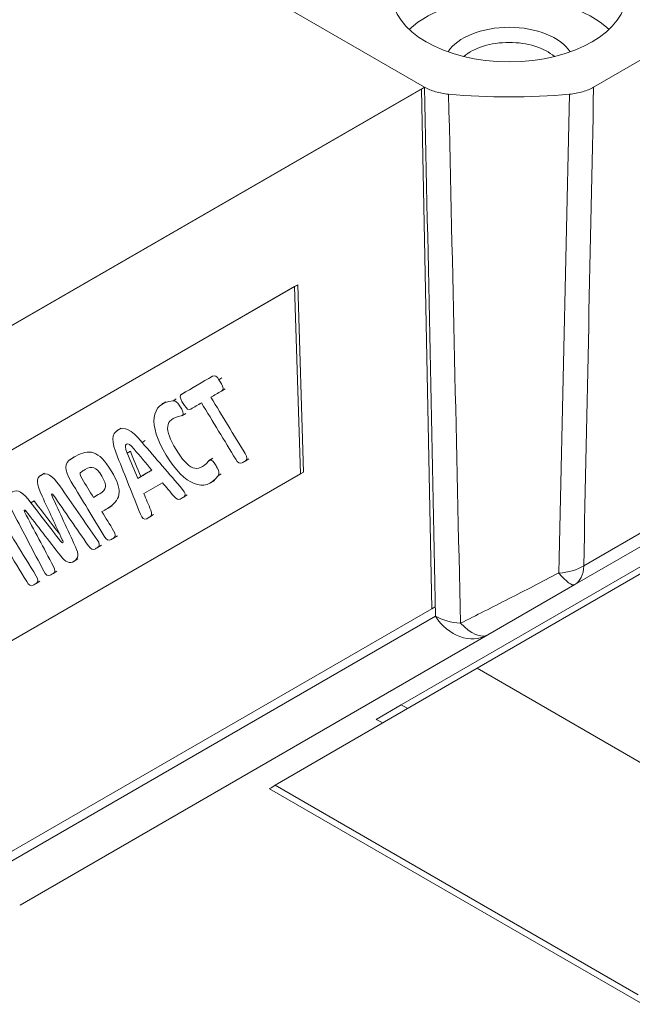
# Model space of a CAD drawing. Header units: millimetres. Extents: x 0 to 837, y 0 to 589.
# Tile 9 of 167: x 116 to 130, y 32 to 55. Entities that reach past the tile are written whole.
import ezdxf

# ---------------------------------------------------------------- set-up
doc = ezdxf.new("R2010")
doc.units = ezdxf.units.MM
doc.layers.add('1', color=7, linetype='Continuous', true_color=0xffffff)

msp = doc.modelspace()

# ---------------------------------------------------------------- linework, layer by layer
at = {"layer": '1', "color": 252, "linetype": 'Continuous', "lineweight": 18}
for p, q in [((67.307, 87.263), (125.642, 53.583)), ((163.165, 61.815), (129.098, 42.146)), ((129.532, 53.583), (131.476, 54.705)), ((125.103, 39.378), (132.067, 43.399)), ((129.098, 42.146), (127.1, 40.993)), ((127.1, 40.993), (116.332, 34.776)), ((124.528, 39.046), (125.103, 39.378)), ((124.528, 39.046), (124.679, 38.963))]:
    msp.add_line(p, q, dxfattribs=at)
at = {"layer": '1', "color": 18, "linetype": 'Continuous', "lineweight": 18}
for p, q in [((125.571, 53.539), (104.757, 41.537)), ((125.642, 53.583), (104.828, 41.581)), ((125.642, 53.583), (125.571, 53.539)), ((125.812, 41.588), (125.571, 53.539)), ((115.234, 35.489), (125.812, 41.588)), ((125.882, 41.631), (125.812, 41.588))]:
    msp.add_line(p, q, dxfattribs=at)
at = {"layer": '1', "color": 7, "linetype": 'Continuous', "lineweight": 18}
for p, q in [((122.723, 49.041), (110.605, 42.053)), ((122.652, 48.997), (110.606, 42.051)), ((122.652, 48.997), (122.723, 49.041)), ((122.785, 44.689), (122.652, 48.997)), ((122.856, 44.732), (122.723, 49.041)), ((112.766, 38.912), (122.785, 44.689)), ((122.785, 44.689), (122.856, 44.732))]:
    msp.add_line(p, q, dxfattribs=at)
at = {"layer": '1', "color": 5, "linetype": 'Continuous', "lineweight": 13}
for p, q in [((120.91, 46.855), (120.98, 46.899)), ((119.923, 46.417), (119.853, 46.374)), ((120.889, 44.649), (120.96, 44.693))]:
    msp.add_line(p, q, dxfattribs=at)
at = {"layer": '1', "color": 5, "linetype": 'Continuous', "lineweight": 18}
for p, q in [((120.965, 46.591), (121.053, 46.646)), ((120.131, 46.571), (120.042, 46.517)), ((119.687, 46.345), (119.598, 46.29)), ((120.056, 46.027), (120.145, 46.082)), ((118.659, 45.743), (118.57, 45.688)), ((119.141, 45.414), (119.212, 45.457)), ((117.582, 45.08), (117.494, 45.025)), ((118.8, 45.17), (118.871, 45.214)), ((120.768, 45.051), (120.679, 44.996)), ((121.511, 44.985), (121.6, 45.039)), ((116.896, 44.711), (116.808, 44.657)), ((119.04, 44.586), (119.111, 44.629)), ((120.718, 44.487), (120.806, 44.542)), ((117.063, 44.192), (117.094, 44.212)), ((118.021, 44.148), (118.092, 44.191)), ((120.092, 44.154), (120.18, 44.208)), ((116.585, 44.026), (116.656, 44.07)), ((118.358, 43.905), (118.446, 43.96)), ((116.433, 43.822), (116.466, 43.842)), ((119.318, 43.702), (119.407, 43.756)), ((118.484, 43.213), (118.572, 43.268)), ((118.117, 42.999), (118.205, 43.053)), ((117.571, 42.679), (117.66, 42.734)), ((117.092, 42.399), (117.18, 42.453)), ((116.702, 42.17), (116.79, 42.225))]:
    msp.add_line(p, q, dxfattribs=at)
at = {"layer": '1', "color": 252, "linetype": 'Continuous', "lineweight": 13}
for p, q in [((129.304, 42.576), (133.635, 45.076)), ((115.325, 35.321), (125.893, 41.422)), ((125.103, 39.378), (125.254, 39.295))]:
    msp.add_line(p, q, dxfattribs=at)
at = {"layer": '1', "color": 27, "linetype": 'Continuous', "lineweight": 18}
for p, q in [((132.858, 43.699), (126.852, 40.221)), ((126.852, 40.221), (122.207, 37.531)), ((126.852, 40.221), (132.858, 36.753)), ((122.073, 37.453), (130.661, 32.495))]:
    msp.add_line(p, q, dxfattribs=at)
at = {"layer": '1', "color": 27, "linetype": 'Continuous', "lineweight": 13}
msp.add_line((122.207, 37.531), (130.557, 32.71), dxfattribs=at)
at = {"layer": '1', "color": 252, "linetype": 'Continuous', "lineweight": 18}
msp.add_ellipse((127.587, 55.726), major_axis=(-2.7, 0), ratio=0.57735, dxfattribs=at)
for centre, major_axis, ratio, start_param, end_param in [((127.587, 54.093), (2.7, 0), 0.57735, 0.55135, 2.590243), ((127.587, 54.093), (1.5, 0), 0.57735, 0.356374, 2.785218), ((127.587, 53.889), (-1.25, 0), 0.57735, 3.727402, 5.697376), ((127.587, 58.584), (9.05, 0), 0.57735, 4.55794, 4.866838), ((115.349, 35.363), (-1.198, 0.334), 0.528281, 2.653615, 2.663841)]:
    msp.add_ellipse(centre, major_axis=major_axis, ratio=ratio, start_param=start_param, end_param=end_param, dxfattribs=at)
at = {"layer": '1', "color": 252, "linetype": 'Continuous', "lineweight": 13}
for centre, major_axis, ratio, start_param, end_param in [((128.598, 43.012), (1, -0.021), 0.603911, 4.85866, 5.509695), ((128.598, 43.012), (-0.5, 0.866), 0.57735, 3.141593, 3.892084), ((128.598, 43.012), (0.5, -0.866), 0.227911, 5.339282, 6.283185), ((126.6, 41.859), (1, 0.02), 0.603936, 3.915106, 4.568406), ((126.6, 41.859), (0.5, -0.866), 0.8305, 4.737069, 6.283185), ((126.6, 41.859), (0.5, -0.866), 0.464641, 5.184126, 6.283185)]:
    msp.add_ellipse(centre, major_axis=major_axis, ratio=ratio, start_param=start_param, end_param=end_param, dxfattribs=at)
at = {"layer": '1', "color": 27, "linetype": 'Continuous', "lineweight": 18}
msp.add_ellipse((122.573, 37.742), major_axis=(0.5, 0.289), ratio=0.000662, start_param=2.391483, end_param=3.141982, dxfattribs=at)
at = {"layer": '1', "color": 252, "linetype": 'Continuous', "lineweight": 13}
for points in [[(125.893, 41.422), (125.81, 45.475), (125.726, 49.529), (125.642, 53.583)], [(129.532, 53.583), (129.455, 49.913), (129.38, 46.244), (129.304, 42.576)], [(126.195, 53.421), (126.286, 49.366), (126.378, 45.312), (126.468, 41.258)], [(128.731, 42.412), (128.813, 46.081), (128.896, 49.751), (128.979, 53.421)]]:
    msp.add_open_spline(points, degree=3, dxfattribs=at)
at = {"layer": '1', "color": 252, "linetype": 'Continuous', "lineweight": 18}
for points in [[(125.642, 53.583), (125.679, 53.561), (125.759, 53.522), (125.849, 53.49), (125.943, 53.463), (126.04, 53.44), (126.142, 53.425), (126.195, 53.421)], [(128.979, 53.421), (129.031, 53.425), (129.133, 53.44), (129.231, 53.463), (129.325, 53.49), (129.415, 53.522), (129.494, 53.561), (129.532, 53.583)]]:
    msp.add_open_spline(points, degree=3, knots=[0, 0, 0, 0, 0.25, 0.5, 0.5, 0.75, 1, 1, 1, 1], dxfattribs=at)
at = {"layer": '1', "color": 5, "linetype": 'Continuous', "lineweight": 18}
for points, knots in [([(120.508, 46.324), (120.426, 46.276), (120.344, 46.228), (120.261, 46.18), (120.216, 46.154), (120.164, 46.184), (120.115, 46.264), (120.097, 46.295), (120.078, 46.326), (120.059, 46.357), (120.01, 46.437), (120.008, 46.497), (120.053, 46.523), (120.29, 46.662), (120.527, 46.8), (120.764, 46.939), (120.809, 46.966), (120.861, 46.935), (120.91, 46.855)], [0, 0, 0, 0, 0.182671, 0.182671, 0.182671, 0.266478, 0.266478, 0.266478, 0.305409, 0.305409, 0.305409, 0.389366, 0.389366, 0.389366, 0.916165, 0.916165, 0.916165, 1, 1, 1, 1]), ([(120.91, 46.855), (120.928, 46.824), (120.947, 46.793), (120.966, 46.762), (121.015, 46.682), (121.017, 46.622), (120.972, 46.596), (120.89, 46.548), (120.808, 46.499), (120.725, 46.451)], [0, 0, 0, 0, 0.127562, 0.127562, 0.127562, 0.401794, 0.401794, 0.401794, 1, 1, 1, 1]), ([(120.725, 46.451), (120.988, 46.02), (121.25, 45.588), (121.513, 45.156), (121.561, 45.075), (121.564, 45.016), (121.519, 44.989), (121.493, 44.974), (121.467, 44.959), (121.441, 44.944), (121.396, 44.918), (121.344, 44.948), (121.295, 45.028), (121.033, 45.46), (120.77, 45.892), (120.508, 46.324)], [0, 0, 0, 0, 0.413825, 0.413825, 0.413825, 0.478125, 0.478125, 0.478125, 0.521836, 0.521836, 0.521836, 0.586136, 0.586136, 0.586136, 1, 1, 1, 1]), ([(120.889, 44.649), (120.589, 44.236), (120.12, 44.423), (119.271, 45.819), (119.33, 46.316), (119.853, 46.374)], [0, 0, 0, 0, 0.498009, 0.498009, 1, 1, 1, 1]), ([(119.853, 46.374), (119.905, 46.379), (119.953, 46.342), (119.998, 46.269), (120.016, 46.238), (120.035, 46.208), (120.053, 46.178), (120.107, 46.089), (120.1, 46.034), (120.038, 46.023), (119.649, 45.953), (119.647, 45.708), (120.201, 44.796), (120.421, 44.682), (120.669, 44.984), (120.708, 45.033), (120.761, 45.012), (120.815, 44.924), (120.833, 44.893), (120.852, 44.863), (120.87, 44.833), (120.915, 44.759), (120.924, 44.697), (120.889, 44.649)], [0, 0, 0, 0, 0.058732, 0.058732, 0.058732, 0.086494, 0.086494, 0.086494, 0.151998, 0.151998, 0.151998, 0.498094, 0.498094, 0.844051, 0.844051, 0.844051, 0.909595, 0.909595, 0.909595, 0.937357, 0.937357, 0.937357, 1, 1, 1, 1]), ([(119.184, 44.237), (119.236, 44.111), (119.288, 43.984), (119.339, 43.858), (119.371, 43.781), (119.367, 43.73), (119.325, 43.706), (119.299, 43.691), (119.273, 43.675), (119.247, 43.66), (119.196, 43.63), (119.139, 43.673), (119.102, 43.767), (118.927, 44.205), (118.752, 44.644), (118.576, 45.083), (118.428, 45.453), (118.434, 45.609), (118.738, 45.787), (118.883, 45.721), (119.141, 45.414)], [0, 0, 0, 0, 0.099151, 0.099151, 0.099151, 0.151582, 0.151582, 0.151582, 0.189943, 0.189943, 0.189943, 0.24874, 0.24874, 0.24874, 0.592414, 0.592414, 0.592414, 0.795994, 0.795994, 1, 1, 1, 1]), ([(118.957, 45.262), (118.865, 45.37), (118.824, 45.394), (118.745, 45.347), (118.747, 45.301), (118.8, 45.17)], [0, 0, 0, 0, 0.499807, 0.499807, 1, 1, 1, 1]), ([(119.141, 45.414), (119.452, 45.054), (119.762, 44.694), (120.072, 44.334), (120.138, 44.257), (120.149, 44.188), (120.099, 44.158), (120.072, 44.143), (120.046, 44.127), (120.019, 44.112), (119.978, 44.088), (119.93, 44.108), (119.876, 44.172)], [0, 0, 0, 0, 0.696265, 0.696265, 0.696265, 0.815256, 0.815256, 0.815256, 0.894008, 0.894008, 0.894008, 1, 1, 1, 1]), ([(118.27, 43.258), (118.017, 43.675), (117.764, 44.091), (117.511, 44.508), (117.339, 44.79), (117.347, 44.939), (117.511, 45.036), (117.546, 45.056), (117.58, 45.076), (117.615, 45.096), (117.912, 45.27), (118.141, 45.242), (118.723, 44.284), (118.64, 44.071), (118.344, 43.897), (118.302, 43.872), (118.26, 43.848), (118.218, 43.823)], [0, 0, 0, 0, 0.26844, 0.26844, 0.26844, 0.411497, 0.411497, 0.411497, 0.451149, 0.451149, 0.451149, 0.701467, 0.701467, 0.952147, 0.952147, 0.952147, 1, 1, 1, 1]), ([(118.215, 44.64), (118.085, 44.853), (117.989, 44.884), (117.832, 44.792), (117.803, 44.775), (117.775, 44.758), (117.746, 44.741), (117.693, 44.71), (117.713, 44.656), (117.762, 44.575), (117.848, 44.433), (117.935, 44.29), (118.021, 44.148)], [0, 0, 0, 0, 0.413632, 0.413632, 0.413632, 0.528856, 0.528856, 0.528856, 0.678778, 0.678778, 0.678778, 1, 1, 1, 1]), ([(116.841, 44.176), (116.706, 44.46), (116.697, 44.592), (116.946, 44.738), (117.067, 44.671), (117.247, 44.414), (117.534, 44), (117.822, 43.587), (118.111, 43.174), (118.166, 43.094), (118.172, 43.031), (118.124, 43.003), (118.1, 42.989), (118.076, 42.975), (118.051, 42.96), (118.008, 42.935), (117.959, 42.959), (117.906, 43.035), (117.636, 43.427), (117.366, 43.818), (117.096, 44.21)], [0, 0, 0, 0, 0.137824, 0.137824, 0.275635, 0.275635, 0.275635, 0.583207, 0.583207, 0.583207, 0.632207, 0.632207, 0.632207, 0.663056, 0.663056, 0.663056, 0.709871, 0.709871, 0.709871, 1, 1, 1, 1]), ([(118.021, 44.148), (118.071, 44.177), (118.121, 44.206), (118.17, 44.235), (118.328, 44.327), (118.344, 44.427), (118.215, 44.64)], [0, 0, 0, 0, 0.324315, 0.324315, 0.324315, 1, 1, 1, 1]), ([(116.88, 42.453), (116.646, 42.898), (116.413, 43.344), (116.179, 43.789), (116.033, 44.066), (116.031, 44.202), (116.28, 44.348), (116.394, 44.278), (116.585, 44.026)], [0, 0, 0, 0, 0.527315, 0.527315, 0.527315, 0.763174, 0.763174, 1, 1, 1, 1]), ([(117.063, 44.192), (117.245, 43.8), (117.427, 43.408), (117.608, 43.016), (117.69, 42.839), (117.676, 42.741), (117.474, 42.623), (117.379, 42.657), (117.26, 42.811), (116.995, 43.155), (116.73, 43.499), (116.465, 43.843)], [0, 0, 0, 0, 0.361895, 0.361895, 0.361895, 0.500133, 0.500133, 0.638066, 0.638066, 0.638066, 1, 1, 1, 1]), ([(117.096, 44.21), (117.084, 44.228), (117.072, 44.234), (117.052, 44.223), (117.054, 44.21), (117.063, 44.192)], [0, 0, 0, 0, 0.510903, 0.510903, 1, 1, 1, 1]), ([(116.486, 42.214), (116.18, 42.718), (115.873, 43.223), (115.566, 43.728), (115.518, 43.808), (115.516, 43.868), (115.561, 43.894), (115.586, 43.909), (115.612, 43.924), (115.638, 43.939), (115.683, 43.966), (115.735, 43.936), (115.784, 43.855)], [0, 0, 0, 0, 0.73731, 0.73731, 0.73731, 0.835407, 0.835407, 0.835407, 0.901939, 0.901939, 0.901939, 1, 1, 1, 1]), ([(116.585, 44.026), (116.81, 43.735), (117.034, 43.443), (117.259, 43.151), (117.289, 43.112), (117.305, 43.103), (117.315, 43.109)], [0, 0, 0, 0, 0.927557, 0.927557, 0.927557, 1, 1, 1, 1]), ([(115.784, 43.855), (116.09, 43.351), (116.397, 42.846), (116.704, 42.341), (116.752, 42.261), (116.754, 42.201), (116.709, 42.175), (116.684, 42.16), (116.658, 42.145), (116.632, 42.13), (116.587, 42.103), (116.535, 42.134), (116.486, 42.214)], [0, 0, 0, 0, 0.737359, 0.737359, 0.737359, 0.835462, 0.835462, 0.835462, 0.901998, 0.901998, 0.901998, 1, 1, 1, 1]), ([(116.465, 43.843), (116.453, 43.859), (116.443, 43.866), (116.423, 43.854), (116.423, 43.842), (116.433, 43.822)], [0, 0, 0, 0, 0.486654, 0.486654, 1, 1, 1, 1]), ([(116.433, 43.822), (116.656, 43.402), (116.878, 42.983), (117.101, 42.564), (117.144, 42.483), (117.143, 42.429), (117.099, 42.403), (117.075, 42.389), (117.05, 42.375), (117.026, 42.36), (116.979, 42.332), (116.924, 42.367), (116.88, 42.453)], [0, 0, 0, 0, 0.696183, 0.696183, 0.696183, 0.808446, 0.808446, 0.808446, 0.882625, 0.882625, 0.882625, 1, 1, 1, 1]), ([(118.218, 43.823), (118.307, 43.677), (118.396, 43.53), (118.486, 43.384), (118.534, 43.304), (118.536, 43.244), (118.491, 43.218), (118.466, 43.203), (118.441, 43.189), (118.416, 43.174), (118.371, 43.148), (118.319, 43.178), (118.27, 43.258)], [0, 0, 0, 0, 0.450739, 0.450739, 0.450739, 0.657245, 0.657245, 0.657245, 0.793455, 0.793455, 0.793455, 1, 1, 1, 1])]:
    msp.add_open_spline(points, degree=3, knots=knots, dxfattribs=at)
for points in [[(118.8, 45.17), (118.88, 44.975), (118.96, 44.78), (119.04, 44.586)], [(118.871, 45.214), (118.951, 45.019), (119.031, 44.824), (119.111, 44.629)], [(119.366, 44.777), (119.23, 44.938), (119.094, 45.1), (118.957, 45.262)], [(119.04, 44.586), (119.149, 44.649), (119.257, 44.713), (119.366, 44.777)], [(119.111, 44.629), (119.195, 44.679), (119.28, 44.729), (119.365, 44.778)], [(119.61, 44.487), (119.468, 44.404), (119.326, 44.32), (119.184, 44.237)], [(119.876, 44.172), (119.788, 44.277), (119.699, 44.382), (119.61, 44.487)], [(117.304, 43.178), (117.15, 43.511), (116.995, 43.843), (116.841, 44.176)], [(116.656, 44.07), (116.852, 43.814), (117.049, 43.559), (117.246, 43.303)], [(117.315, 43.109), (117.325, 43.115), (117.326, 43.134), (117.304, 43.178)]]:
    msp.add_open_spline(points, degree=3, dxfattribs=at)
at = {"layer": '1', "color": 252, "linetype": 'Continuous', "lineweight": 13}
msp.add_open_spline([(126.468, 41.258), (126.649, 41.349), (126.832, 41.44), (127.201, 41.627), (127.387, 41.721), (127.764, 41.914), (127.955, 42.011), (128.341, 42.21), (128.535, 42.31), (128.731, 42.412)], degree=3, knots=[0, 0, 0, 0, 0.25, 0.25, 0.5, 0.5, 0.75, 0.75, 1, 1, 1, 1], dxfattribs=at)

doc.saveas('drawing.dxf')
